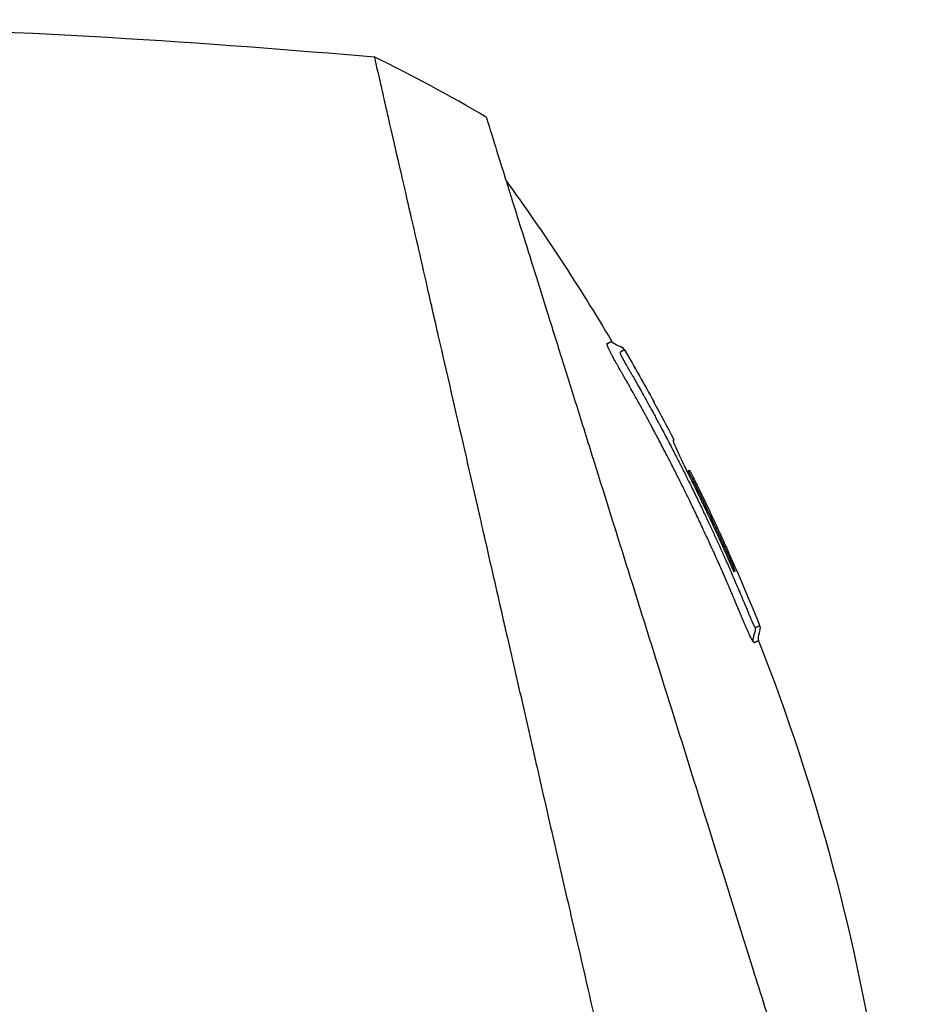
# Model space of a CAD drawing. Header units: millimetres. Extents: x 0 to 7374, y 0 to 4200.
# Tile 236 of 256: x 3112 to 3178, y 2037 to 2111. Entities that reach past the tile are written whole.
import ezdxf

# ---------------------------------------------------------------- set-up
doc = ezdxf.new("R2010")
doc.units = ezdxf.units.MM
doc.header["$LTSCALE"] = 0.2

# ---------------------------------------------------------------- blocks, each defined once
blk = doc.blocks.new('A$Ceaf76b09')
for p, q in [((324.869, 1172.24), (324.942, 1172.312)), ((326.034, 1169.994), (325.93, 1169.89)), ((325.93, 1169.891), (326.031, 1169.993))]:
    blk.add_line(p, q)
for centre, radius, start, end in [((253.844, 1100.843), 111.38, 59.22804, 64.14207), ((185.905, 1099.928), 156.751, 27.50203, 28.67307)]:
    blk.add_arc(centre, radius, start, end)
for centre, major_axis, ratio, start_param, end_param in [((224.544, 1076.249), (98.894, 98.894), 0.00011, 6.27434, 6.283153), ((227.877, 1060.67), (101.776, 101.776), 0.015007, 0.033992, 0.051813)]:
    blk.add_ellipse(centre, major_axis=major_axis, ratio=ratio, start_param=start_param, end_param=end_param)
for points, knots in [([(199.975, 1202.161), (222.012, 1203.649), (241.564, 1203.874), (258.636, 1203.499), (275.709, 1203.124), (290.302, 1202.149), (302.422, 1201.072)], [0, 0, 0, 0, 0.5, 0.5, 0.5, 1, 1, 1, 1]), ([(302.422, 1201.072), (302.429, 1201.066), (302.459, 1200.896), (302.61, 1200.216), (302.731, 1199.71), (302.99, 1198.595), (303.107, 1198.078), (303.317, 1197.15), (303.398, 1196.791), (303.716, 1195.387), (303.991, 1194.207), (304.47, 1192.133), (304.656, 1191.32), (305.079, 1189.484), (305.319, 1188.444), (305.799, 1186.355), (306.038, 1185.312), (306.583, 1182.917), (306.897, 1181.527), (307.841, 1177.417), (308.506, 1174.545), (309.576, 1169.867), (309.968, 1168.142), (310.433, 1166.11), (310.494, 1165.844), (310.632, 1165.242), (310.711, 1164.897), (311.004, 1163.615), (311.221, 1162.663), (311.663, 1160.728), (311.887, 1159.75), (312.211, 1158.333), (312.315, 1157.876), (312.825, 1155.641), (313.24, 1153.852), (313.849, 1151.181), (314.05, 1150.29), (314.36, 1148.93), (314.464, 1148.473), (314.986, 1146.179), (315.406, 1144.341), (316.236, 1140.726), (316.645, 1138.953), (317.248, 1136.34), (317.445, 1135.487), (318.272, 1131.897), (318.889, 1129.182), (320.607, 1121.689), (321.678, 1117.052), (323.191, 1110.406), (323.691, 1108.248), (324.63, 1104.03), (325.045, 1102.119), (325.52, 1100.29), (325.61, 1099.951), (325.776, 1099.395), (325.853, 1099.155), (325.935, 1098.918)], [0.000001, 0.000001, 0.000001, 0.000001, 0.80676, 0.80676, 1.613192, 1.613192, 2.147474, 2.147474, 2.450992, 2.450992, 3.264414, 3.264414, 3.726842, 3.726842, 4.252174, 4.252174, 4.730344, 4.730344, 5.307349, 5.307349, 6.354307, 6.354307, 6.939167, 6.939167, 7.029371, 7.029371, 7.147426, 7.147426, 7.463958, 7.463958, 7.785402, 7.785402, 7.92361, 7.92361, 8.469515, 8.469515, 8.732461, 8.732461, 8.864314, 8.864314, 9.389857, 9.389857, 9.894845, 9.894845, 10.139254, 10.139254, 10.923429, 10.923429, 12.288079, 12.288079, 12.97394, 12.97394, 13.688941, 13.688941, 13.803195, 13.803195, 13.892779, 13.892779, 13.892779, 13.892779]), ([(310.829, 1196.542), (310.829, 1196.541), (310.853, 1196.467), (310.936, 1196.201), (310.996, 1196.008), (311.222, 1195.287), (311.437, 1194.598), (311.899, 1193.124), (312.111, 1192.447), (312.666, 1190.671), (313.03, 1189.508), (313.996, 1186.423), (314.634, 1184.385), (315.699, 1180.98), (316.073, 1179.786), (316.852, 1177.296), (317.259, 1175.998), (318.095, 1173.326), (318.525, 1171.952), (319.078, 1170.185), (319.19, 1169.829), (320.109, 1166.892), (320.95, 1164.204), (322.766, 1158.401), (323.749, 1155.261), (325.565, 1149.46), (326.388, 1146.83), (328.449, 1140.244), (329.675, 1136.33), (331.158, 1131.588), (331.452, 1130.649), (332.196, 1128.268), (332.619, 1126.918), (333.28, 1124.811), (333.427, 1124.344), (333.858, 1122.975), (334.065, 1122.321), (334.275, 1121.656)], [-9.142024, -9.142024, -9.142024, -9.142024, -8.794924, -8.794924, -8.449908, -8.449908, -7.756766, -7.756766, -7.295116, -7.295116, -6.679703, -6.679703, -5.842537, -5.842537, -5.421955, -5.421955, -5.000682, -5.000682, -4.583701, -4.583701, -4.479215, -4.479215, -3.723226, -3.723226, -2.885485, -2.885485, -2.192537, -2.192537, -1.153615, -1.153615, -0.894278, -0.894278, -0.488686, -0.488686, -0.234496, -0.234496, -0.000001, -0.000001, -0.000001, -0.000001]), ([(320.066, 1179.086), (320.053, 1179.115), (320.04, 1179.142), (320.028, 1179.169), (320.019, 1179.187), (320.011, 1179.205), (320.004, 1179.222), (319.992, 1179.249), (319.982, 1179.273), (319.972, 1179.297), (319.963, 1179.32), (319.954, 1179.342), (319.947, 1179.362), (319.944, 1179.369), (319.941, 1179.377), (319.939, 1179.384), (319.932, 1179.402), (319.927, 1179.419), (319.922, 1179.434), (319.922, 1179.436), (319.921, 1179.438), (319.921, 1179.44), (319.917, 1179.453), (319.914, 1179.465), (319.911, 1179.476), (319.909, 1179.486), (319.908, 1179.495), (319.907, 1179.503), (319.907, 1179.504), (319.907, 1179.504), (319.907, 1179.505), (319.907, 1179.508), (319.907, 1179.511), (319.906, 1179.513), (319.906, 1179.516), (319.906, 1179.519), (319.906, 1179.521), (319.906, 1179.524), (319.907, 1179.526), (319.907, 1179.528), (319.907, 1179.53), (319.907, 1179.532), (319.908, 1179.534), (319.908, 1179.535), (319.909, 1179.537), (319.91, 1179.538), (319.91, 1179.538), (319.91, 1179.539), (319.91, 1179.539), (319.911, 1179.54), (319.911, 1179.541), (319.912, 1179.542), (319.915, 1179.547), (319.92, 1179.551), (319.925, 1179.555), (319.929, 1179.558), (319.933, 1179.56), (319.938, 1179.562), (319.944, 1179.565), (319.951, 1179.567), (319.958, 1179.569), (319.961, 1179.57), (319.964, 1179.571), (319.968, 1179.571), (319.969, 1179.572), (319.97, 1179.572), (319.971, 1179.572), (319.975, 1179.573), (319.978, 1179.573), (319.981, 1179.574), (319.981, 1179.574), (319.982, 1179.574), (319.982, 1179.574), (319.99, 1179.575), (319.998, 1179.577), (320.005, 1179.579), (320.009, 1179.58), (320.014, 1179.582), (320.018, 1179.583), (320.021, 1179.585), (320.024, 1179.586), (320.027, 1179.588), (320.028, 1179.588), (320.029, 1179.589), (320.03, 1179.589), (320.033, 1179.591), (320.036, 1179.592), (320.039, 1179.594), (320.04, 1179.595), (320.041, 1179.595), (320.041, 1179.596), (320.043, 1179.597), (320.045, 1179.598), (320.046, 1179.599), (320.05, 1179.602), (320.054, 1179.604), (320.058, 1179.607), (320.06, 1179.607), (320.062, 1179.608), (320.064, 1179.609), (320.067, 1179.61), (320.069, 1179.611), (320.072, 1179.613), (320.077, 1179.615), (320.083, 1179.617), (320.089, 1179.62), (320.091, 1179.621), (320.094, 1179.622), (320.096, 1179.623), (320.097, 1179.623), (320.097, 1179.623), (320.098, 1179.623), (320.1, 1179.624), (320.103, 1179.625), (320.105, 1179.626), (320.105, 1179.627), (320.106, 1179.627), (320.107, 1179.627), (320.107, 1179.628), (320.108, 1179.628), (320.109, 1179.628), (320.118, 1179.633), (320.127, 1179.637), (320.136, 1179.641), (320.138, 1179.642), (320.141, 1179.643), (320.143, 1179.645), (320.145, 1179.645), (320.147, 1179.646), (320.148, 1179.647), (320.157, 1179.651), (320.164, 1179.655), (320.172, 1179.658), (320.174, 1179.659), (320.176, 1179.66), (320.178, 1179.661), (320.184, 1179.664), (320.189, 1179.667), (320.195, 1179.669), (320.211, 1179.677), (320.225, 1179.683), (320.235, 1179.688), (320.245, 1179.693), (320.253, 1179.696), (320.257, 1179.698), (320.261, 1179.7), (320.264, 1179.701), (320.264, 1179.701)], [0.6803031, 0.6803031, 0.6803031, 0.6803031, 0.6845733, 0.6845733, 0.6845733, 0.6875, 0.6875, 0.6875, 0.6919741, 0.6919741, 0.6919741, 0.6964822, 0.6964822, 0.6964822, 0.6982264, 0.6982264, 0.6982264, 0.7025818, 0.7025818, 0.7025818, 0.703125, 0.703125, 0.703125, 0.7070313, 0.7070313, 0.7070313, 0.7106784, 0.7106784, 0.7106784, 0.7109375, 0.7109375, 0.7109375, 0.7121993, 0.7121993, 0.7121993, 0.7134047, 0.7134047, 0.7134047, 0.7145972, 0.7145972, 0.7145972, 0.7158108, 0.7158108, 0.7158108, 0.7171253, 0.7171253, 0.7171253, 0.7174568, 0.7174568, 0.7174568, 0.71875, 0.71875, 0.71875, 0.72794, 0.72794, 0.72794, 0.734375, 0.734375, 0.734375, 0.7421875, 0.7421875, 0.7421875, 0.7451659, 0.7451659, 0.7451659, 0.7462501, 0.7462501, 0.7462501, 0.7493822, 0.7493822, 0.7493822, 0.75, 0.75, 0.75, 0.7598231, 0.7598231, 0.7598231, 0.765625, 0.765625, 0.765625, 0.770138, 0.770138, 0.770138, 0.7714534, 0.7714534, 0.7714534, 0.7760526, 0.7760526, 0.7760526, 0.7777533, 0.7777533, 0.7777533, 0.78125, 0.78125, 0.78125, 0.7896373, 0.7896373, 0.7896373, 0.792863, 0.792863, 0.792863, 0.796875, 0.796875, 0.796875, 0.8046875, 0.8046875, 0.8046875, 0.8071934, 0.8071934, 0.8071934, 0.8079552, 0.8079552, 0.8079552, 0.8104963, 0.8104963, 0.8104963, 0.8114082, 0.8114082, 0.8114082, 0.8125, 0.8125, 0.8125, 0.8295871, 0.8295871, 0.8295871, 0.8345887, 0.8345887, 0.8345887, 0.8383904, 0.8383904, 0.8383904, 0.8555189, 0.8555189, 0.8555189, 0.8603768, 0.8603768, 0.8603768, 0.875, 0.875, 0.875, 0.9188808, 0.9188808, 0.9188808, 0.961396, 0.961396, 0.961396, 0.9986591, 0.9986591, 0.9986591, 0.9986591]), ([(321.224, 1179.054), (321.028, 1179.382), (320.461, 1179.371), (320.264, 1179.7), (320.264, 1179.701), (320.264, 1179.701)], [0.0029502, 0.0029502, 0.0029502, 0.0029502, 0.990099, 0.990099, 0.9912991, 0.9912991, 0.9912991, 0.9912991]), ([(320.491, 1178.266), (320.467, 1178.31), (320.443, 1178.354), (320.42, 1178.396), (320.407, 1178.419), (320.395, 1178.442), (320.383, 1178.465), (320.36, 1178.508), (320.338, 1178.55), (320.316, 1178.59), (320.294, 1178.632), (320.273, 1178.672), (320.253, 1178.711), (320.233, 1178.75), (320.213, 1178.788), (320.194, 1178.825), (320.176, 1178.862), (320.158, 1178.898), (320.141, 1178.932), (320.128, 1178.959), (320.115, 1178.985), (320.102, 1179.01), (320.09, 1179.036), (320.078, 1179.061), (320.066, 1179.086)], [0.64825455, 0.64825455, 0.64825455, 0.64825455, 0.65253879, 0.65253879, 0.65253879, 0.65491267, 0.65491267, 0.65491267, 0.65940032, 0.65940032, 0.65940032, 0.66397308, 0.66397308, 0.66397308, 0.66856769, 0.66856769, 0.66856769, 0.67312343, 0.67312343, 0.67312343, 0.67668824, 0.67668824, 0.67668824, 0.68030305, 0.68030305, 0.68030305, 0.68030305]), ([(321.225, 1179.054), (321.225, 1179.054), (321.223, 1179.054), (321.219, 1179.052), (321.215, 1179.051), (321.208, 1179.048), (321.2, 1179.045), (321.191, 1179.041), (321.18, 1179.037), (321.167, 1179.031), (321.166, 1179.031), (321.165, 1179.03), (321.164, 1179.03), (321.153, 1179.025), (321.14, 1179.019), (321.125, 1179.012), (321.114, 1179.007), (321.103, 1179.002), (321.09, 1178.996), (321.076, 1178.989), (321.06, 1178.981), (321.043, 1178.972), (321.034, 1178.968), (321.025, 1178.963), (321.016, 1178.959), (321.013, 1178.957), (321.009, 1178.955), (321.005, 1178.953), (321.004, 1178.952), (321.003, 1178.952), (321.002, 1178.951), (321.001, 1178.95), (320.999, 1178.95), (320.998, 1178.949), (320.998, 1178.949), (320.998, 1178.949), (320.997, 1178.949), (320.996, 1178.948), (320.995, 1178.947), (320.993, 1178.946), (320.993, 1178.946), (320.992, 1178.946), (320.992, 1178.946), (320.991, 1178.945), (320.99, 1178.944), (320.988, 1178.944), (320.982, 1178.94), (320.976, 1178.937), (320.971, 1178.934), (320.965, 1178.931), (320.959, 1178.928), (320.954, 1178.924), (320.95, 1178.922), (320.947, 1178.92), (320.944, 1178.919), (320.943, 1178.918), (320.941, 1178.917), (320.94, 1178.916), (320.937, 1178.913), (320.934, 1178.91), (320.931, 1178.907), (320.929, 1178.906), (320.927, 1178.904), (320.925, 1178.903), (320.923, 1178.901), (320.921, 1178.9), (320.919, 1178.899), (320.917, 1178.897), (320.915, 1178.896), (320.913, 1178.895), (320.912, 1178.894), (320.911, 1178.893), (320.91, 1178.892), (320.909, 1178.891), (320.907, 1178.89), (320.905, 1178.888), (320.903, 1178.887), (320.901, 1178.886), (320.9, 1178.885), (320.898, 1178.884), (320.897, 1178.883), (320.896, 1178.881), (320.895, 1178.88), (320.894, 1178.879), (320.893, 1178.878), (320.892, 1178.876), (320.891, 1178.873), (320.89, 1178.871), (320.89, 1178.868), (320.889, 1178.866), (320.889, 1178.863), (320.889, 1178.86), (320.889, 1178.856), (320.889, 1178.852), (320.889, 1178.848), (320.89, 1178.844), (320.89, 1178.84), (320.89, 1178.839), (320.89, 1178.837), (320.89, 1178.836), (320.89, 1178.835), (320.89, 1178.834), (320.89, 1178.834), (320.89, 1178.833), (320.89, 1178.832), (320.89, 1178.832)], [0.0013919, 0.0013919, 0.0013919, 0.0013919, 0.0401599, 0.0401599, 0.0401599, 0.0803197, 0.0803197, 0.0803197, 0.1224086, 0.1224086, 0.1224086, 0.125, 0.125, 0.125, 0.1609163, 0.1609163, 0.1609163, 0.1875, 0.1875, 0.1875, 0.21875, 0.21875, 0.21875, 0.234375, 0.234375, 0.234375, 0.240836, 0.240836, 0.240836, 0.2421875, 0.2421875, 0.2421875, 0.2449705, 0.2449705, 0.2449705, 0.2454695, 0.2454695, 0.2454695, 0.2480549, 0.2480549, 0.2480549, 0.2485991, 0.2485991, 0.2485991, 0.25, 0.25, 0.25, 0.2558728, 0.2558728, 0.2558728, 0.2621028, 0.2621028, 0.2621028, 0.265625, 0.265625, 0.265625, 0.2673637, 0.2673637, 0.2673637, 0.2715494, 0.2715494, 0.2715494, 0.2742516, 0.2742516, 0.2742516, 0.2770199, 0.2770199, 0.2770199, 0.2798983, 0.2798983, 0.2798983, 0.28125, 0.28125, 0.28125, 0.2839822, 0.2839822, 0.2839822, 0.2866981, 0.2866981, 0.2866981, 0.2890625, 0.2890625, 0.2890625, 0.2910783, 0.2910783, 0.2910783, 0.2941448, 0.2941448, 0.2941448, 0.296875, 0.296875, 0.296875, 0.3004036, 0.3004036, 0.3004036, 0.3043127, 0.3043127, 0.3043127, 0.3060069, 0.3060069, 0.3060069, 0.3075071, 0.3075071, 0.3075071, 0.3085938, 0.3085938, 0.3085938, 0.3085938]), ([(320.89, 1178.832), (320.89, 1178.831), (320.89, 1178.83), (320.891, 1178.829), (320.891, 1178.828), (320.891, 1178.827), (320.891, 1178.825), (320.891, 1178.824), (320.892, 1178.823), (320.892, 1178.821), (320.892, 1178.82), (320.892, 1178.818), (320.893, 1178.817), (320.893, 1178.814), (320.894, 1178.811), (320.895, 1178.807), (320.898, 1178.797), (320.902, 1178.784), (320.907, 1178.77), (320.912, 1178.757), (320.918, 1178.743), (320.925, 1178.727), (320.925, 1178.725), (320.926, 1178.723), (320.927, 1178.721), (320.933, 1178.707), (320.94, 1178.691), (320.948, 1178.675), (320.956, 1178.658), (320.965, 1178.639), (320.974, 1178.619), (320.976, 1178.617), (320.977, 1178.614), (320.979, 1178.611), (320.985, 1178.597), (320.993, 1178.582), (321.001, 1178.566), (321.006, 1178.556), (321.011, 1178.546), (321.016, 1178.536), (321.025, 1178.52), (321.034, 1178.503), (321.043, 1178.485), (321.052, 1178.467), (321.062, 1178.449), (321.072, 1178.43), (321.082, 1178.412), (321.092, 1178.393), (321.102, 1178.374), (321.107, 1178.365), (321.111, 1178.357), (321.116, 1178.349)], [0.30859375, 0.30859375, 0.30859375, 0.30859375, 0.30986729, 0.30986729, 0.30986729, 0.31099447, 0.31099447, 0.31099447, 0.31196313, 0.31196313, 0.31196313, 0.3125, 0.3125, 0.3125, 0.31375172, 0.31375172, 0.31375172, 0.31764218, 0.31764218, 0.31764218, 0.32109452, 0.32109452, 0.32109452, 0.32153263, 0.32153263, 0.32153263, 0.32453895, 0.32453895, 0.32453895, 0.3276794, 0.3276794, 0.3276794, 0.328125, 0.328125, 0.328125, 0.33031909, 0.33031909, 0.33031909, 0.33160847, 0.33160847, 0.33160847, 0.33370761, 0.33370761, 0.33370761, 0.33581429, 0.33581429, 0.33581429, 0.33792632, 0.33792632, 0.33792632, 0.33885911, 0.33885911, 0.33885911, 0.33885911]), ([(321.224, 1179.053), (321.225, 1179.054), (321.225, 1179.054), (321.225, 1179.054), (321.225, 1179.054), (321.225, 1179.054), (321.225, 1179.054)], [0.000000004, 0.000000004, 0.000000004, 0.000000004, 0.001387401, 0.001387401, 0.001387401, 0.001391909, 0.001391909, 0.001391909, 0.001391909]), ([(327.363, 1165.088), (327.264, 1165.302), (327.165, 1165.514), (327.067, 1165.725), (326.911, 1166.059), (326.756, 1166.388), (326.601, 1166.713), (326.448, 1167.034), (326.295, 1167.351), (326.143, 1167.665), (326.016, 1167.927), (325.889, 1168.187), (325.762, 1168.444), (325.613, 1168.747), (325.464, 1169.047), (325.316, 1169.343), (325.275, 1169.425), (325.234, 1169.507), (325.193, 1169.588), (325.037, 1169.9), (324.881, 1170.207), (324.726, 1170.511), (324.614, 1170.729), (324.503, 1170.945), (324.393, 1171.159), (324.307, 1171.325), (324.221, 1171.49), (324.136, 1171.654), (323.961, 1171.989), (323.788, 1172.318), (323.616, 1172.642), (323.53, 1172.805), (323.444, 1172.966), (323.359, 1173.125), (323.331, 1173.178), (323.305, 1173.226), (323.279, 1173.274), (323.271, 1173.29), (323.263, 1173.305), (323.254, 1173.32), (323.229, 1173.367), (323.204, 1173.415), (323.176, 1173.466), (323.168, 1173.481), (323.159, 1173.497), (323.151, 1173.513), (323.136, 1173.541), (323.12, 1173.57), (323.103, 1173.601), (323.059, 1173.684), (323.014, 1173.766), (322.97, 1173.847), (322.833, 1174.101), (322.698, 1174.348), (322.566, 1174.587), (322.431, 1174.834), (322.299, 1175.074), (322.17, 1175.305), (322.094, 1175.441), (322.02, 1175.575), (321.946, 1175.706), (321.835, 1175.905), (321.726, 1176.098), (321.62, 1176.286), (321.578, 1176.36), (321.536, 1176.434), (321.495, 1176.506), (321.473, 1176.545), (321.451, 1176.583), (321.429, 1176.622), (321.398, 1176.676), (321.368, 1176.73), (321.337, 1176.783), (321.315, 1176.821), (321.294, 1176.858), (321.272, 1176.896), (321.243, 1176.947), (321.215, 1176.997), (321.186, 1177.046), (321.146, 1177.115), (321.107, 1177.183), (321.069, 1177.25), (321.054, 1177.275), (321.043, 1177.295), (321.032, 1177.315), (321.021, 1177.333), (321.01, 1177.352), (320.996, 1177.376), (320.984, 1177.396), (320.971, 1177.419), (320.954, 1177.448), (320.931, 1177.488), (320.908, 1177.527), (320.886, 1177.566), (320.857, 1177.616), (320.829, 1177.665), (320.802, 1177.713), (320.78, 1177.751), (320.759, 1177.788), (320.738, 1177.825), (320.719, 1177.858), (320.7, 1177.891), (320.682, 1177.924), (320.666, 1177.952), (320.65, 1177.98), (320.635, 1178.007), (320.614, 1178.044), (320.593, 1178.081), (320.573, 1178.117), (320.558, 1178.145), (320.542, 1178.173), (320.527, 1178.201), (320.515, 1178.223), (320.503, 1178.244), (320.491, 1178.266)], [0.25, 0.25, 0.25, 0.25, 0.2669039, 0.2669039, 0.2669039, 0.2935831, 0.2935831, 0.2935831, 0.3199154, 0.3199154, 0.3199154, 0.3419178, 0.3419178, 0.3419178, 0.3678095, 0.3678095, 0.3678095, 0.375, 0.375, 0.375, 0.4024669, 0.4024669, 0.4024669, 0.4221907, 0.4221907, 0.4221907, 0.4375, 0.4375, 0.4375, 0.46875, 0.46875, 0.46875, 0.484375, 0.484375, 0.484375, 0.4894844, 0.4894844, 0.4894844, 0.4910815, 0.4910815, 0.4910815, 0.4960221, 0.4960221, 0.4960221, 0.4974624, 0.4974624, 0.4974624, 0.5, 0.5, 0.5, 0.5067744, 0.5067744, 0.5067744, 0.5279454, 0.5279454, 0.5279454, 0.549734, 0.549734, 0.549734, 0.5625, 0.5625, 0.5625, 0.5819298, 0.5819298, 0.5819298, 0.5896196, 0.5896196, 0.5896196, 0.59375, 0.59375, 0.59375, 0.5995689, 0.5995689, 0.5995689, 0.6037433, 0.6037433, 0.6037433, 0.609375, 0.609375, 0.609375, 0.6171875, 0.6171875, 0.6171875, 0.6200757, 0.6200757, 0.6200757, 0.6227776, 0.6227776, 0.6227776, 0.625, 0.625, 0.625, 0.6280436, 0.6280436, 0.6280436, 0.6319734, 0.6319734, 0.6319734, 0.6350521, 0.6350521, 0.6350521, 0.6378638, 0.6378638, 0.6378638, 0.6402932, 0.6402932, 0.6402932, 0.6435897, 0.6435897, 0.6435897, 0.646194, 0.646194, 0.646194, 0.6482546, 0.6482546, 0.6482546, 0.6482546]), ([(321.116, 1178.349), (321.126, 1178.33), (321.136, 1178.311), (321.147, 1178.292), (321.157, 1178.273), (321.167, 1178.255), (321.177, 1178.237), (321.18, 1178.231), (321.183, 1178.225), (321.187, 1178.219), (321.189, 1178.216), (321.191, 1178.212), (321.193, 1178.209), (321.2, 1178.195), (321.208, 1178.181), (321.217, 1178.166), (321.225, 1178.151), (321.234, 1178.134), (321.244, 1178.118), (321.253, 1178.101), (321.263, 1178.084), (321.273, 1178.066), (321.275, 1178.062), (321.277, 1178.058), (321.28, 1178.054), (321.286, 1178.043), (321.292, 1178.032), (321.299, 1178.02), (321.31, 1178), (321.322, 1177.98), (321.334, 1177.959), (321.347, 1177.936), (321.361, 1177.912), (321.374, 1177.888), (321.396, 1177.85), (321.418, 1177.812), (321.439, 1177.775), (321.453, 1177.751), (321.467, 1177.727), (321.48, 1177.704), (321.488, 1177.69), (321.495, 1177.677), (321.503, 1177.664), (321.515, 1177.644), (321.526, 1177.623), (321.538, 1177.603), (321.54, 1177.599), (321.542, 1177.595), (321.544, 1177.592), (321.586, 1177.52), (321.628, 1177.447), (321.669, 1177.375), (321.687, 1177.344), (321.708, 1177.307), (321.729, 1177.27), (321.75, 1177.235), (321.77, 1177.199), (321.788, 1177.168), (321.791, 1177.163), (321.794, 1177.158), (321.796, 1177.154), (321.812, 1177.126), (321.826, 1177.103), (321.834, 1177.087), (321.867, 1177.03), (321.901, 1176.971), (321.936, 1176.911), (321.942, 1176.9), (321.948, 1176.889), (321.954, 1176.879), (322, 1176.798), (322.047, 1176.714), (322.097, 1176.627), (322.145, 1176.543), (322.195, 1176.455), (322.246, 1176.364), (322.339, 1176.199), (322.437, 1176.024), (322.54, 1175.839), (322.588, 1175.754), (322.636, 1175.667), (322.685, 1175.578), (322.785, 1175.399), (322.889, 1175.21), (322.998, 1175.013), (323.07, 1174.882), (323.144, 1174.747), (323.22, 1174.608), (323.315, 1174.434), (323.412, 1174.254), (323.513, 1174.067), (323.542, 1174.013), (323.574, 1173.955), (323.606, 1173.895), (323.615, 1173.879), (323.624, 1173.862), (323.633, 1173.845), (323.666, 1173.785), (323.698, 1173.724), (323.729, 1173.666), (323.739, 1173.647), (323.749, 1173.629), (323.759, 1173.61), (323.782, 1173.567), (323.804, 1173.527), (323.823, 1173.491), (324.007, 1173.148), (324.192, 1172.799), (324.379, 1172.444), (324.559, 1172.101), (324.741, 1171.752), (324.924, 1171.399)], [0.3388591, 0.3388591, 0.3388591, 0.3388591, 0.3409631, 0.3409631, 0.3409631, 0.3430475, 0.3430475, 0.3430475, 0.34375, 0.34375, 0.34375, 0.3441604, 0.3441604, 0.3441604, 0.3457031, 0.3457031, 0.3457031, 0.347259, 0.347259, 0.347259, 0.3487821, 0.3487821, 0.3487821, 0.3491211, 0.3491211, 0.3491211, 0.3500776, 0.3500776, 0.3500776, 0.3517236, 0.3517236, 0.3517236, 0.3535772, 0.3535772, 0.3535772, 0.3564761, 0.3564761, 0.3564761, 0.3583285, 0.3583285, 0.3583285, 0.359375, 0.359375, 0.359375, 0.3610419, 0.3610419, 0.3610419, 0.3613281, 0.3613281, 0.3613281, 0.3671875, 0.3671875, 0.3671875, 0.3697693, 0.3697693, 0.3697693, 0.3722655, 0.3722655, 0.3722655, 0.3726658, 0.3726658, 0.3726658, 0.375, 0.375, 0.375, 0.383749, 0.383749, 0.383749, 0.3852716, 0.3852716, 0.3852716, 0.3967495, 0.3967495, 0.3967495, 0.4079236, 0.4079236, 0.4079236, 0.4282252, 0.4282252, 0.4282252, 0.4375, 0.4375, 0.4375, 0.4562645, 0.4562645, 0.4562645, 0.46875, 0.46875, 0.46875, 0.484375, 0.484375, 0.484375, 0.4889413, 0.4889413, 0.4889413, 0.4902109, 0.4902109, 0.4902109, 0.4948469, 0.4948469, 0.4948469, 0.4963794, 0.4963794, 0.4963794, 0.5, 0.5, 0.5, 0.5342781, 0.5342781, 0.5342781, 0.5674718, 0.5674718, 0.5674718, 0.5674718]), ([(324.942, 1172.312), (324.935, 1172.309), (324.921, 1172.302), (324.883, 1172.284), (324.865, 1172.289), (324.865, 1172.247), (324.88, 1172.184), (325.013, 1171.856), (325.102, 1171.65), (325.331, 1171.147), (325.451, 1170.887), (325.702, 1170.36), (325.852, 1170.049), (326.181, 1169.379), (326.305, 1169.132), (327.536, 1166.62), (328.51, 1164.515), (329.437, 1162.388)], [-6.000586, -6.000586, -6.000586, -6.000586, -4.233798, -4.233798, -3.199534, -3.199534, -2.171582, -2.171582, -1.479632, -1.479632, -1.065047, -1.065047, -0.839716, -0.839716, -0.695929, -0.695929, 0, 0, 0, 0]), ([(324.924, 1171.399), (325.074, 1171.108), (325.224, 1170.814), (325.376, 1170.516), (325.527, 1170.219), (325.678, 1169.918), (325.83, 1169.614), (325.847, 1169.58), (325.864, 1169.546), (325.881, 1169.512), (325.986, 1169.303), (326.09, 1169.091), (326.196, 1168.878), (326.353, 1168.558), (326.512, 1168.234), (326.671, 1167.906), (326.76, 1167.722), (326.85, 1167.536), (326.94, 1167.349), (327.085, 1167.045), (327.232, 1166.738), (327.378, 1166.427), (327.396, 1166.389), (327.414, 1166.351), (327.432, 1166.313), (327.446, 1166.283), (327.46, 1166.253), (327.474, 1166.223), (327.564, 1166.033), (327.653, 1165.842), (327.743, 1165.649), (327.772, 1165.585), (327.803, 1165.518), (327.835, 1165.45), (327.841, 1165.438), (327.846, 1165.426), (327.852, 1165.414), (327.884, 1165.344), (327.916, 1165.275), (327.945, 1165.211), (327.951, 1165.198), (327.957, 1165.184), (327.964, 1165.171), (327.981, 1165.134), (327.997, 1165.099), (328.012, 1165.067), (328.133, 1164.804), (328.253, 1164.541), (328.372, 1164.277), (328.377, 1164.267), (328.381, 1164.258), (328.385, 1164.248), (328.51, 1163.972), (328.634, 1163.696), (328.758, 1163.418), (328.773, 1163.384), (328.788, 1163.351), (328.803, 1163.318), (328.816, 1163.288), (328.83, 1163.257), (328.843, 1163.227), (328.979, 1162.922), (329.114, 1162.615), (329.249, 1162.305), (329.33, 1162.121), (329.41, 1161.935), (329.491, 1161.748), (329.558, 1161.592), (329.626, 1161.435), (329.693, 1161.277), (329.776, 1161.084), (329.858, 1160.89), (329.94, 1160.696), (329.968, 1160.631), (329.995, 1160.565), (330.023, 1160.5), (330.039, 1160.462), (330.055, 1160.425), (330.071, 1160.387), (330.084, 1160.355), (330.098, 1160.322), (330.111, 1160.29), (330.144, 1160.213), (330.175, 1160.138), (330.206, 1160.064), (330.241, 1159.98), (330.276, 1159.897), (330.311, 1159.811), (330.337, 1159.749), (330.364, 1159.685), (330.391, 1159.62), (330.413, 1159.567), (330.435, 1159.514), (330.458, 1159.458), (330.479, 1159.407), (330.5, 1159.355), (330.523, 1159.301), (330.539, 1159.262), (330.554, 1159.224), (330.57, 1159.187), (330.577, 1159.17), (330.584, 1159.152), (330.592, 1159.135), (330.598, 1159.12), (330.604, 1159.104), (330.611, 1159.089), (330.621, 1159.065), (330.631, 1159.041), (330.64, 1159.018), (330.643, 1159.011), (330.646, 1159.004), (330.649, 1158.998), (330.657, 1158.978), (330.665, 1158.958), (330.674, 1158.939), (330.686, 1158.909), (330.699, 1158.881), (330.711, 1158.853), (330.723, 1158.824), (330.735, 1158.796), (330.746, 1158.77), (330.758, 1158.742), (330.77, 1158.716), (330.781, 1158.69), (330.784, 1158.683), (330.787, 1158.676), (330.791, 1158.668), (330.802, 1158.642), (330.814, 1158.616), (330.825, 1158.592), (330.836, 1158.567), (330.847, 1158.543), (330.857, 1158.52), (330.859, 1158.517), (330.86, 1158.513), (330.862, 1158.51), (330.872, 1158.488), (330.882, 1158.466), (330.892, 1158.446), (330.894, 1158.442), (330.896, 1158.438), (330.898, 1158.433), (330.906, 1158.415), (330.915, 1158.398), (330.923, 1158.382), (330.931, 1158.365), (330.939, 1158.349), (330.947, 1158.334), (330.952, 1158.325), (330.956, 1158.316), (330.961, 1158.307), (330.968, 1158.294), (330.975, 1158.281), (330.981, 1158.27), (330.988, 1158.259), (330.994, 1158.249), (331, 1158.24), (331.005, 1158.231), (331.01, 1158.223), (331.015, 1158.216), (331.016, 1158.215), (331.017, 1158.214), (331.017, 1158.213), (331.021, 1158.208), (331.025, 1158.204), (331.028, 1158.201), (331.031, 1158.197), (331.034, 1158.195), (331.037, 1158.193), (331.039, 1158.191), (331.042, 1158.19), (331.044, 1158.189), (331.046, 1158.189), (331.048, 1158.189), (331.049, 1158.19)], [0.5674718, 0.5674718, 0.5674718, 0.5674718, 0.59476, 0.59476, 0.59476, 0.6219858, 0.6219858, 0.6219858, 0.625, 0.625, 0.625, 0.6436752, 0.6436752, 0.6436752, 0.6717355, 0.6717355, 0.6717355, 0.6875, 0.6875, 0.6875, 0.7131584, 0.7131584, 0.7131584, 0.716291, 0.716291, 0.716291, 0.71875, 0.71875, 0.71875, 0.734375, 0.734375, 0.734375, 0.7395143, 0.7395143, 0.7395143, 0.7404188, 0.7404188, 0.7404188, 0.7456721, 0.7456721, 0.7456721, 0.7467929, 0.7467929, 0.7467929, 0.75, 0.75, 0.75, 0.7765652, 0.7765652, 0.7765652, 0.777525, 0.777525, 0.777525, 0.8052815, 0.8052815, 0.8052815, 0.8085819, 0.8085819, 0.8085819, 0.8116109, 0.8116109, 0.8116109, 0.8419218, 0.8419218, 0.8419218, 0.8599576, 0.8599576, 0.8599576, 0.875, 0.875, 0.875, 0.8933932, 0.8933932, 0.8933932, 0.8996208, 0.8996208, 0.8996208, 0.9031956, 0.9031956, 0.9031956, 0.90625, 0.90625, 0.90625, 0.913596, 0.913596, 0.913596, 0.9219885, 0.9219885, 0.9219885, 0.9281433, 0.9281433, 0.9281433, 0.9330542, 0.9330542, 0.9330542, 0.9375, 0.9375, 0.9375, 0.9406896, 0.9406896, 0.9406896, 0.9422256, 0.9422256, 0.9422256, 0.9435912, 0.9435912, 0.9435912, 0.9457784, 0.9457784, 0.9457784, 0.946417, 0.946417, 0.946417, 0.9483199, 0.9483199, 0.9483199, 0.9513124, 0.9513124, 0.9513124, 0.95435, 0.95435, 0.95435, 0.9574855, 0.9574855, 0.9574855, 0.958378, 0.958378, 0.958378, 0.9617161, 0.9617161, 0.9617161, 0.9651208, 0.9651208, 0.9651208, 0.9656357, 0.9656357, 0.9656357, 0.9690432, 0.9690432, 0.9690432, 0.9697789, 0.9697789, 0.9697789, 0.9729463, 0.9729463, 0.9729463, 0.976308, 0.976308, 0.976308, 0.978488, 0.978488, 0.978488, 0.9818907, 0.9818907, 0.9818907, 0.9853233, 0.9853233, 0.9853233, 0.9887195, 0.9887195, 0.9887195, 0.989244, 0.989244, 0.989244, 0.9920308, 0.9920308, 0.9920308, 0.9947694, 0.9947694, 0.9947694, 0.9973959, 0.9973959, 0.9973959, 1, 1, 1, 1]), ([(326.031, 1169.993), (326.031, 1169.993), (326.031, 1169.993), (326.031, 1169.993), (326.032, 1169.994), (326.034, 1169.994), (326.035, 1169.995), (326.036, 1169.995), (326.036, 1169.996), (326.037, 1169.996), (326.041, 1169.998), (326.045, 1170), (326.049, 1170.002)], [-0.3611681, -0.3611681, -0.3611681, -0.3611681, -0.36106064, -0.36106064, -0.36106064, -0.34286246, -0.34286246, -0.34286246, -0.33713146, -0.33713146, -0.33713146, -0.29701323, -0.29701323, -0.29701323, -0.29701323]), ([(329.542, 1162.439), (328.955, 1163.786), (328.349, 1165.125), (326.945, 1168.116), (326.346, 1169.316), (326.268, 1169.474), (326.235, 1169.54), (326.174, 1169.668), (326.145, 1169.729), (326.096, 1169.837), (326.075, 1169.883), (326.044, 1169.956), (326.036, 1169.979), (326.033, 1169.997), (326.036, 1169.995), (326.077, 1170.015), (326.098, 1170.025), (326.107, 1170.03)], [-0.6739067, -0.6739067, -0.6739067, -0.6739067, -0.6255712, -0.6255712, -0.5652488, -0.5652488, -0.5215194, -0.5215194, -0.4761832, -0.4761832, -0.4305361, -0.4305361, -0.3870695, -0.3870695, -0.3504576, -0.3504576, -0.000001, -0.000001, -0.000001, -0.000001]), ([(326.107, 1170.03), (326.145, 1169.954), (326.182, 1169.879), (326.257, 1169.728), (326.295, 1169.653), (326.407, 1169.427), (326.481, 1169.276), (326.704, 1168.823), (326.852, 1168.521), (327.292, 1167.612), (327.581, 1167.004), (328.107, 1165.881), (328.283, 1165.497), (328.515, 1164.993), (328.68, 1164.631), (328.997, 1163.933), (329.143, 1163.607), (329.3, 1163.255), (329.333, 1163.179), (329.365, 1163.108)], [-2.6174559, -2.6174559, -2.6174559, -2.6174559, -2.6157726, -2.6157726, -2.6140892, -2.6140892, -2.6107223, -2.6107223, -2.6039886, -2.6039886, -2.5905207, -2.5905207, -2.5791788, -2.5791788, -2.5485268, -2.5485268, -2.5161348, -2.5161348, -2.506882, -2.506882, -2.506882, -2.506882]), ([(330.885, 1157.126), (330.874, 1157.142), (330.863, 1157.161), (330.85, 1157.183), (330.843, 1157.195), (330.836, 1157.207), (330.828, 1157.22), (330.816, 1157.243), (330.802, 1157.268), (330.787, 1157.295), (330.773, 1157.323), (330.757, 1157.353), (330.741, 1157.385), (330.722, 1157.422), (330.702, 1157.461), (330.681, 1157.503), (330.659, 1157.549), (330.635, 1157.598), (330.611, 1157.65), (330.6, 1157.673), (330.589, 1157.696), (330.578, 1157.72), (330.562, 1157.755), (330.545, 1157.79), (330.529, 1157.826), (330.512, 1157.862), (330.494, 1157.9), (330.477, 1157.938), (330.459, 1157.978), (330.441, 1158.019), (330.422, 1158.06), (330.415, 1158.076), (330.408, 1158.091), (330.401, 1158.107), (330.391, 1158.13), (330.38, 1158.154), (330.37, 1158.178), (330.349, 1158.225), (330.328, 1158.273), (330.306, 1158.322), (330.291, 1158.357), (330.276, 1158.393), (330.26, 1158.429), (330.241, 1158.472), (330.223, 1158.516), (330.204, 1158.56), (330.2, 1158.569), (330.196, 1158.579), (330.191, 1158.59), (330.187, 1158.6), (330.182, 1158.611), (330.177, 1158.622), (330.172, 1158.634), (330.167, 1158.646), (330.163, 1158.657), (330.156, 1158.672), (330.151, 1158.684), (330.148, 1158.69), (330.147, 1158.693), (330.147, 1158.695), (330.146, 1158.696), (330.143, 1158.702), (330.14, 1158.712), (330.134, 1158.724), (330.132, 1158.73), (330.129, 1158.736), (330.127, 1158.743), (330.116, 1158.767), (330.103, 1158.8), (330.086, 1158.841), (330.076, 1158.865), (330.065, 1158.891), (330.053, 1158.921), (330.042, 1158.946), (330.031, 1158.973), (330.019, 1159.003), (330.007, 1159.031), (329.995, 1159.06), (329.982, 1159.092), (329.971, 1159.119), (329.959, 1159.148), (329.946, 1159.179), (329.934, 1159.208), (329.921, 1159.238), (329.908, 1159.27), (329.896, 1159.3), (329.883, 1159.331), (329.87, 1159.363), (329.862, 1159.383), (329.853, 1159.403), (329.845, 1159.424), (329.831, 1159.456), (329.817, 1159.489), (329.803, 1159.523), (329.798, 1159.535), (329.794, 1159.546), (329.789, 1159.558), (329.787, 1159.563), (329.785, 1159.568), (329.783, 1159.573), (329.779, 1159.58), (329.776, 1159.588), (329.773, 1159.596), (329.727, 1159.706), (329.676, 1159.827), (329.622, 1159.958), (329.587, 1160.041), (329.55, 1160.128), (329.512, 1160.219), (329.461, 1160.341), (329.406, 1160.47), (329.348, 1160.606), (329.332, 1160.645), (329.315, 1160.684), (329.298, 1160.724), (329.26, 1160.814), (329.221, 1160.907), (329.18, 1161.003), (329.159, 1161.051), (329.138, 1161.1), (329.117, 1161.149), (329.107, 1161.173), (329.093, 1161.205), (329.081, 1161.234), (329.079, 1161.238), (329.077, 1161.242), (329.076, 1161.246), (329.065, 1161.272), (329.056, 1161.293), (329.053, 1161.3), (328.989, 1161.448), (328.924, 1161.6), (328.856, 1161.756), (328.791, 1161.907), (328.723, 1162.062), (328.654, 1162.221), (328.606, 1162.33), (328.558, 1162.44), (328.508, 1162.552), (328.439, 1162.709), (328.368, 1162.87), (328.295, 1163.034), (328.292, 1163.041), (328.289, 1163.048), (328.286, 1163.055), (328.188, 1163.274), (328.088, 1163.499), (327.983, 1163.731), (327.94, 1163.826), (327.896, 1163.923), (327.852, 1164.021), (327.803, 1164.129), (327.754, 1164.236), (327.705, 1164.343), (327.696, 1164.363), (327.687, 1164.383), (327.678, 1164.403), (327.63, 1164.508), (327.581, 1164.614), (327.531, 1164.725), (327.522, 1164.743), (327.514, 1164.762), (327.505, 1164.781), (327.46, 1164.879), (327.413, 1164.981), (327.363, 1165.088)], [0, 0, 0, 0, 0.0051402, 0.0051402, 0.0051402, 0.0078125, 0.0078125, 0.0078125, 0.0124807, 0.0124807, 0.0124807, 0.0172543, 0.0172543, 0.0172543, 0.0226921, 0.0226921, 0.0226921, 0.0286362, 0.0286362, 0.0286362, 0.03125, 0.03125, 0.03125, 0.0350435, 0.0350435, 0.0350435, 0.0389639, 0.0389639, 0.0389639, 0.0430593, 0.0430593, 0.0430593, 0.0445847, 0.0445847, 0.0445847, 0.046875, 0.046875, 0.046875, 0.0514067, 0.0514067, 0.0514067, 0.0546875, 0.0546875, 0.0546875, 0.0585938, 0.0585938, 0.0585938, 0.0593606, 0.0593606, 0.0593606, 0.0600997, 0.0600997, 0.0600997, 0.0609212, 0.0609212, 0.0609212, 0.0620945, 0.0620945, 0.0620945, 0.0626475, 0.0626475, 0.0626475, 0.0665181, 0.0665181, 0.0665181, 0.0682711, 0.0682711, 0.0682711, 0.0746408, 0.0746408, 0.0746408, 0.0783909, 0.0783909, 0.0783909, 0.0816181, 0.0816181, 0.0816181, 0.0846511, 0.0846511, 0.0846511, 0.0873124, 0.0873124, 0.0873124, 0.0898606, 0.0898606, 0.0898606, 0.0922713, 0.0922713, 0.0922713, 0.09375, 0.09375, 0.09375, 0.0960618, 0.0960618, 0.0960618, 0.0968373, 0.0968373, 0.0968373, 0.0971556, 0.0971556, 0.0971556, 0.0976563, 0.0976563, 0.0976563, 0.1048269, 0.1048269, 0.1048269, 0.109375, 0.109375, 0.109375, 0.1154639, 0.1154639, 0.1154639, 0.1171875, 0.1171875, 0.1171875, 0.1210938, 0.1210938, 0.1210938, 0.1230469, 0.1230469, 0.1230469, 0.1239865, 0.1239865, 0.1239865, 0.1241297, 0.1241297, 0.1241297, 0.125, 0.125, 0.125, 0.1426025, 0.1426025, 0.1426025, 0.1596297, 0.1596297, 0.1596297, 0.1712404, 0.1712404, 0.1712404, 0.1875, 0.1875, 0.1875, 0.1881903, 0.1881903, 0.1881903, 0.209803, 0.209803, 0.209803, 0.21875, 0.21875, 0.21875, 0.2285944, 0.2285944, 0.2285944, 0.2304074, 0.2304074, 0.2304074, 0.2399699, 0.2399699, 0.2399699, 0.2415817, 0.2415817, 0.2415817, 0.25, 0.25, 0.25, 0.25]), ([(330.885, 1157.126), (330.862, 1157.199), (330.867, 1157.285), (330.905, 1157.47), (330.938, 1157.568), (331.004, 1157.765), (331.036, 1157.863), (331.069, 1158.041), (331.072, 1158.121), (331.049, 1158.19)], [0, 0, 0, 0, 0.2536718, 0.2536718, 0.5074454, 0.5074454, 0.7613902, 0.7613902, 1, 1, 1, 1]), ([(331.049, 1158.19), (331.072, 1158.2), (331.094, 1158.211), (331.114, 1158.221), (331.117, 1158.222), (331.121, 1158.224), (331.124, 1158.226), (331.148, 1158.237), (331.17, 1158.248), (331.19, 1158.257), (331.228, 1158.276), (331.259, 1158.291), (331.285, 1158.303), (331.287, 1158.304), (331.289, 1158.305), (331.291, 1158.306), (331.316, 1158.318), (331.336, 1158.328), (331.349, 1158.334), (331.351, 1158.335), (331.353, 1158.336), (331.355, 1158.337), (331.366, 1158.342), (331.37, 1158.344), (331.37, 1158.344)], [0, 0, 0, 0, 0.1019415, 0.1019415, 0.1019415, 0.1190681, 0.1190681, 0.1190681, 0.2403765, 0.2403765, 0.2403765, 0.4708278, 0.4708278, 0.4708278, 0.48738, 0.48738, 0.48738, 0.7271679, 0.7271679, 0.7271679, 0.7709147, 0.7709147, 0.7709147, 0.9951651, 0.9951651, 0.9951651, 0.9951651]), ([(330.998, 1157.065), (330.997, 1157.064), (330.995, 1157.064), (330.992, 1157.062), (330.991, 1157.061), (330.987, 1157.06), (330.985, 1157.059), (330.981, 1157.058), (330.978, 1157.058), (330.974, 1157.058), (330.973, 1157.058), (330.969, 1157.058), (330.967, 1157.058), (330.964, 1157.059), (330.962, 1157.059), (330.959, 1157.06), (330.958, 1157.06), (330.954, 1157.061), (330.951, 1157.062), (330.944, 1157.065), (330.941, 1157.067), (330.933, 1157.072), (330.929, 1157.075), (330.92, 1157.083), (330.915, 1157.088), (330.904, 1157.1), (330.898, 1157.108), (330.89, 1157.119), (330.887, 1157.123), (330.885, 1157.126)], [0.8827317, 0.8827317, 0.8827317, 0.8827317, 0.8888628, 0.8888628, 0.8959374, 0.8959374, 0.9052253, 0.9052253, 0.9144648, 0.9144648, 0.9220758, 0.9220758, 0.9288665, 0.9288665, 0.934824, 0.934824, 0.9375, 0.9375, 0.9465839, 0.9465839, 0.9563338, 0.9563338, 0.9674163, 0.9674163, 0.9795992, 0.9795992, 0.9947885, 0.9947885, 1, 1, 1, 1]), ([(331.289, 1157.195), (331.289, 1157.195), (331.289, 1157.195), (331.289, 1157.195), (331.288, 1157.195), (331.286, 1157.195), (331.282, 1157.193), (331.277, 1157.192), (331.271, 1157.189), (331.262, 1157.185), (331.253, 1157.181), (331.242, 1157.177), (331.228, 1157.171), (331.219, 1157.167), (331.208, 1157.162), (331.197, 1157.157), (331.196, 1157.156), (331.196, 1157.156), (331.196, 1157.156), (331.184, 1157.151), (331.171, 1157.145), (331.157, 1157.139), (331.153, 1157.137), (331.148, 1157.135), (331.144, 1157.133), (331.134, 1157.128), (331.124, 1157.124), (331.113, 1157.119), (331.109, 1157.117), (331.105, 1157.115), (331.1, 1157.113), (331.096, 1157.111), (331.092, 1157.109), (331.087, 1157.106), (331.085, 1157.106), (331.084, 1157.105), (331.082, 1157.105), (331.082, 1157.104), (331.081, 1157.104), (331.08, 1157.103), (331.075, 1157.101), (331.071, 1157.099), (331.066, 1157.097), (331.061, 1157.095), (331.056, 1157.093), (331.052, 1157.09), (331.048, 1157.089), (331.045, 1157.087), (331.041, 1157.086), (331.036, 1157.083), (331.032, 1157.081), (331.027, 1157.079), (331.025, 1157.078), (331.024, 1157.078), (331.023, 1157.077), (331.02, 1157.076), (331.017, 1157.074), (331.014, 1157.073), (331.013, 1157.072), (331.012, 1157.072), (331.011, 1157.071), (331.01, 1157.071), (331.009, 1157.071), (331.008, 1157.07), (331.008, 1157.07), (331.007, 1157.07), (331.007, 1157.07), (331.007, 1157.07), (331.006, 1157.069), (331.005, 1157.069), (331.004, 1157.068), (331.002, 1157.067), (331, 1157.067), (331, 1157.066), (330.999, 1157.066), (330.998, 1157.065)], [0, 0, 0, 0, 0.0043263, 0.0043263, 0.0043263, 0.1340734, 0.1340734, 0.1340734, 0.2679466, 0.2679466, 0.2679466, 0.4020192, 0.4020192, 0.4020192, 0.4971506, 0.4971506, 0.4971506, 0.5, 0.5, 0.5, 0.5948266, 0.5948266, 0.5948266, 0.625, 0.625, 0.625, 0.6875, 0.6875, 0.6875, 0.7135705, 0.7135705, 0.7135705, 0.7388324, 0.7388324, 0.7388324, 0.746214, 0.746214, 0.746214, 0.75, 0.75, 0.75, 0.7724237, 0.7724237, 0.7724237, 0.7952674, 0.7952674, 0.7952674, 0.8125, 0.8125, 0.8125, 0.8366446, 0.8366446, 0.8366446, 0.84375, 0.84375, 0.84375, 0.859375, 0.859375, 0.859375, 0.8653002, 0.8653002, 0.8653002, 0.8707931, 0.8707931, 0.8707931, 0.87249, 0.87249, 0.87249, 0.8746217, 0.8746217, 0.8746217, 0.8803365, 0.8803365, 0.8803365, 0.8827317, 0.8827317, 0.8827317, 0.8827317]), ([(331.289, 1157.195), (335.629, 1146.177), (338.728, 1134.588), (341.758, 1114.178), (342.314, 1105.34), (342.125, 1096.551)], [0, 0, 0, 0, 3.552689, 3.552689, 6.190263, 6.190263, 6.190263, 6.190263])]:
    blk.add_open_spline(points, degree=3, knots=knots)
for points in [[(312.323, 1191.767), (315.153, 1187.872), (317.806, 1183.841), (320.264, 1179.701)], [(321.225, 1179.054), (321.981, 1177.761), (322.719, 1176.457), (323.437, 1175.143)], [(329.365, 1163.108), (330.059, 1161.531), (330.728, 1159.943), (331.37, 1158.344)], [(331.37, 1158.344), (331.513, 1157.989), (331.148, 1157.553), (331.289, 1157.195)]]:
    blk.add_open_spline(points, degree=3)

msp = doc.modelspace()

# ---------------------------------------------------------------- block references
msp.add_blockref('A$Ceaf76b09', (2836.026, 907.397))

doc.saveas('drawing.dxf')
